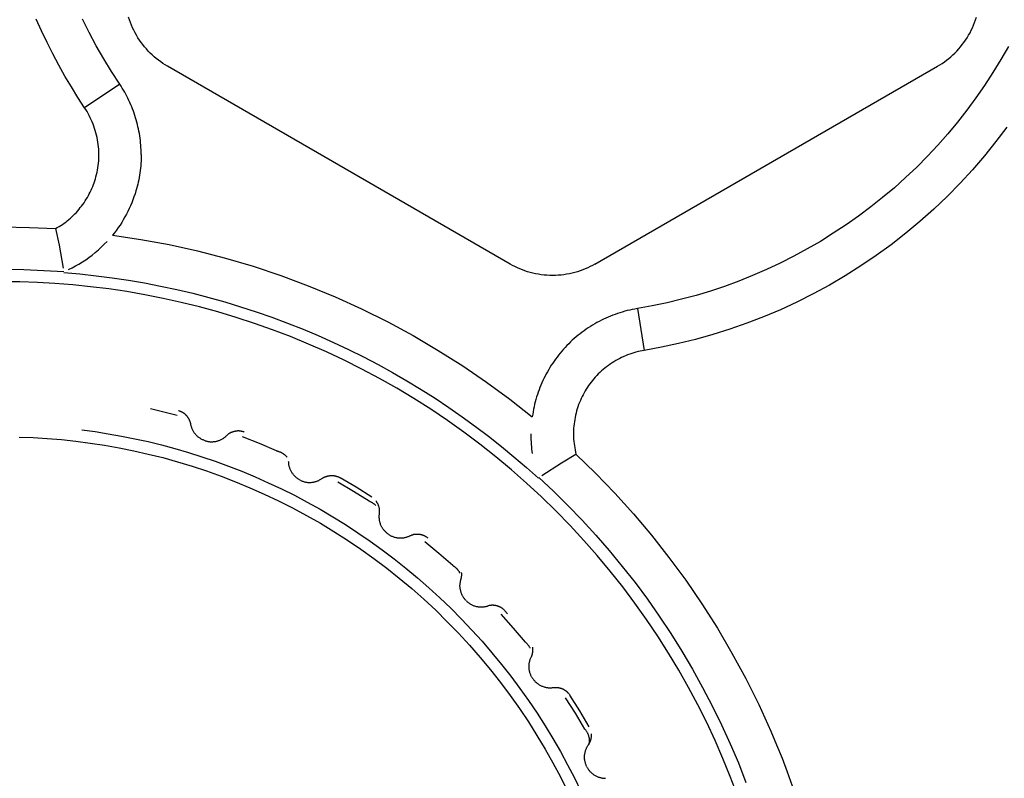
# Model space of a CAD drawing. Header units: millimetres. Extents: x 129 to 629, y 1269 to 1769.
# Tile 78 of 87: x 554 to 565, y 1419 to 1428. Entities that reach past the tile are written whole.
import ezdxf

# ---------------------------------------------------------------- set-up
doc = ezdxf.new("R2010")
doc.units = ezdxf.units.MM
doc.layers.add('ROXX_B.FLEX mini', color=7, linetype='Continuous', true_color=0x000000)

msp = doc.modelspace()

# ---------------------------------------------------------------- linework, layer by layer
at = {"layer": 'ROXX_B.FLEX mini', "color": 18, "lineweight": -3, "true_color": 0x000000}
for points in [[(554.27, 1427.125), (554.19, 1427.247), (554.113, 1427.371), (554.037, 1427.498), (553.964, 1427.628), (553.894, 1427.761), (553.826, 1427.896), (553.76, 1428.034), (553.697, 1428.174)], [(554.685, 1427.403), (554.588, 1427.553), (554.495, 1427.705), (554.408, 1427.859), (554.325, 1428.015), (554.246, 1428.174)], [(555.248, 1427.616), (555.221, 1427.632), (555.195, 1427.649), (555.169, 1427.667), (555.143, 1427.686), (555.117, 1427.706), (555.093, 1427.727), (555.068, 1427.749), (555.045, 1427.772), (555.021, 1427.795), (554.999, 1427.82), (554.978, 1427.845), (554.957, 1427.871), (554.937, 1427.898), (554.918, 1427.925), (554.9, 1427.953), (554.882, 1427.982), (554.866, 1428.011), (554.851, 1428.041), (554.837, 1428.071), (554.823, 1428.102), (554.811, 1428.133), (554.8, 1428.164), (554.79, 1428.196)], [(564.348, 1427.616), (564.375, 1427.632), (564.402, 1427.649), (564.428, 1427.667), (564.454, 1427.686), (564.479, 1427.706), (564.504, 1427.727), (564.529, 1427.749), (564.552, 1427.772), (564.575, 1427.795), (564.598, 1427.82), (564.619, 1427.845), (564.64, 1427.871), (564.66, 1427.898), (564.679, 1427.925), (564.697, 1427.953), (564.714, 1427.982), (564.731, 1428.011), (564.746, 1428.041), (564.76, 1428.071), (564.773, 1428.102), (564.785, 1428.133), (564.797, 1428.164), (564.807, 1428.196)], [(565.184, 1427.85), (565.095, 1427.694), (565.001, 1427.541), (564.903, 1427.39), (564.801, 1427.243), (564.694, 1427.098), (564.583, 1426.957), (564.468, 1426.818), (564.35, 1426.684), (564.227, 1426.553), (564.101, 1426.425), (563.97, 1426.301), (563.837, 1426.181), (563.699, 1426.065), (563.558, 1425.953), (563.414, 1425.845), (563.267, 1425.742), (563.116, 1425.642), (562.963, 1425.547), (562.807, 1425.457), (562.649, 1425.371), (562.488, 1425.29), (562.326, 1425.214), (562.163, 1425.143), (561.998, 1425.077), (561.832, 1425.015), (561.664, 1424.959), (561.495, 1424.908), (561.324, 1424.862), (561.152, 1424.821), (560.977, 1424.784), (560.801, 1424.752)], [(559.298, 1425.278), (555.248, 1427.616)], [(560.298, 1425.278), (564.348, 1427.616)], [(554.685, 1427.403), (554.27, 1427.125)], [(554.938, 1426.575), (554.938, 1426.602), (554.937, 1426.63), (554.935, 1426.657), (554.934, 1426.685), (554.931, 1426.712), (554.928, 1426.739), (554.925, 1426.766), (554.921, 1426.794), (554.917, 1426.821), (554.912, 1426.848), (554.906, 1426.875), (554.9, 1426.901), (554.894, 1426.928), (554.887, 1426.955), (554.88, 1426.981), (554.872, 1427.007), (554.864, 1427.034), (554.855, 1427.06), (554.846, 1427.085), (554.836, 1427.111), (554.826, 1427.137), (554.816, 1427.162), (554.805, 1427.187), (554.793, 1427.212), (554.781, 1427.237), (554.769, 1427.261), (554.756, 1427.285), (554.743, 1427.309), (554.729, 1427.333), (554.715, 1427.357), (554.7, 1427.38), (554.685, 1427.403)], [(554.397, 1426.285), (554.404, 1426.31), (554.411, 1426.336), (554.417, 1426.363), (554.422, 1426.389), (554.426, 1426.416), (554.43, 1426.443), (554.433, 1426.47), (554.436, 1426.498), (554.437, 1426.525), (554.438, 1426.553), (554.438, 1426.58), (554.437, 1426.608), (554.436, 1426.636), (554.434, 1426.664), (554.431, 1426.691), (554.427, 1426.719), (554.422, 1426.747), (554.417, 1426.774), (554.411, 1426.801), (554.404, 1426.828), (554.396, 1426.855), (554.388, 1426.881), (554.379, 1426.907), (554.37, 1426.933), (554.359, 1426.959), (554.348, 1426.984), (554.337, 1427.008), (554.324, 1427.033), (554.311, 1427.056), (554.298, 1427.08), (554.284, 1427.103), (554.27, 1427.125)], [(565.168, 1426.896), (565.038, 1426.725), (564.902, 1426.556), (564.76, 1426.392), (564.613, 1426.233), (564.46, 1426.077), (564.302, 1425.927), (564.138, 1425.782), (563.971, 1425.642), (563.798, 1425.507), (563.621, 1425.379), (563.441, 1425.256), (563.257, 1425.14), (563.069, 1425.03), (562.878, 1424.926), (562.685, 1424.829), (562.49, 1424.739), (562.292, 1424.655), (562.093, 1424.579), (561.893, 1424.509), (561.691, 1424.445), (561.489, 1424.389), (561.287, 1424.339), (561.085, 1424.296), (560.883, 1424.259)], [(554.938, 1426.575), (554.938, 1426.548), (554.937, 1426.52), (554.936, 1426.493), (554.935, 1426.466), (554.932, 1426.438), (554.93, 1426.411), (554.927, 1426.384), (554.923, 1426.356), (554.919, 1426.329), (554.914, 1426.302), (554.909, 1426.275), (554.903, 1426.248), (554.897, 1426.222), (554.891, 1426.195), (554.884, 1426.169), (554.876, 1426.142)], [(553.927, 1425.697), (553.947, 1425.709), (553.968, 1425.721), (553.988, 1425.734), (554.007, 1425.747), (554.027, 1425.761), (554.046, 1425.775), (554.065, 1425.79), (554.084, 1425.806), (554.102, 1425.821), (554.12, 1425.838), (554.138, 1425.855), (554.155, 1425.872), (554.172, 1425.889), (554.188, 1425.908), (554.204, 1425.926), (554.219, 1425.945), (554.234, 1425.964), (554.249, 1425.984), (554.263, 1426.004), (554.276, 1426.024), (554.289, 1426.045), (554.302, 1426.065), (554.314, 1426.087), (554.325, 1426.108), (554.336, 1426.129), (554.347, 1426.151), (554.356, 1426.173), (554.366, 1426.195), (554.374, 1426.217), (554.382, 1426.24), (554.39, 1426.262), (554.397, 1426.285)], [(554.876, 1426.142), (554.865, 1426.107), (554.853, 1426.072), (554.841, 1426.037), (554.827, 1426.003), (554.812, 1425.968), (554.797, 1425.934), (554.781, 1425.901), (554.764, 1425.868), (554.746, 1425.835), (554.727, 1425.803), (554.708, 1425.771), (554.688, 1425.74), (554.667, 1425.709), (554.645, 1425.679), (554.623, 1425.649), (554.6, 1425.62)], [(553.308, 1425.717), (553.617, 1425.712), (553.927, 1425.697)], [(553.927, 1425.697), (553.968, 1425.502), (554.018, 1425.23)], [(554.6, 1425.62), (554.935, 1425.57), (555.269, 1425.508), (555.602, 1425.434), (555.933, 1425.349), (556.262, 1425.252), (556.588, 1425.143), (556.911, 1425.023), (557.229, 1424.892), (557.543, 1424.749), (557.851, 1424.596), (558.153, 1424.433), (558.449, 1424.259), (558.738, 1424.076), (559.02, 1423.884), (559.294, 1423.682), (559.559, 1423.473)], [(554.395, 1425.414), (554.432, 1425.446), (554.467, 1425.478), (554.502, 1425.512), (554.535, 1425.547)], [(554.079, 1425.213), (554.121, 1425.234), (554.163, 1425.256), (554.203, 1425.279), (554.243, 1425.304), (554.283, 1425.33), (554.321, 1425.357), (554.359, 1425.385), (554.395, 1425.414)], [(560.298, 1425.278), (560.271, 1425.262), (560.243, 1425.248), (560.214, 1425.234), (560.185, 1425.221), (560.155, 1425.209), (560.124, 1425.198), (560.093, 1425.188), (560.062, 1425.179), (560.03, 1425.171), (559.997, 1425.164), (559.965, 1425.158), (559.932, 1425.153), (559.899, 1425.149), (559.865, 1425.146), (559.832, 1425.144), (559.798, 1425.144), (559.765, 1425.144), (559.731, 1425.146), (559.698, 1425.149), (559.665, 1425.153), (559.632, 1425.158), (559.599, 1425.164), (559.567, 1425.171), (559.535, 1425.179), (559.504, 1425.188), (559.473, 1425.198), (559.442, 1425.209), (559.412, 1425.221), (559.383, 1425.234), (559.354, 1425.248), (559.326, 1425.262), (559.298, 1425.278)], [(553.314, 1425.217), (553.552, 1425.214), (553.789, 1425.204), (554.024, 1425.189)], [(554.023, 1425.178), (554.214, 1425.162), (554.405, 1425.141), (554.596, 1425.116), (554.787, 1425.088), (554.977, 1425.055), (555.168, 1425.018), (555.358, 1424.978), (555.547, 1424.933), (555.736, 1424.884), (555.925, 1424.832), (556.112, 1424.775), (556.298, 1424.714), (556.483, 1424.65), (556.667, 1424.581), (556.85, 1424.509), (557.031, 1424.433), (557.21, 1424.353), (557.387, 1424.269), (557.563, 1424.182), (557.737, 1424.091), (557.908, 1423.996), (558.078, 1423.899), (558.245, 1423.797), (558.41, 1423.693), (558.572, 1423.585), (558.732, 1423.474), (558.889, 1423.36), (559.043, 1423.243), (559.194, 1423.124), (559.343, 1423.001), (559.489, 1422.876), (559.631, 1422.748)], [(561.981, 1419.011), (561.899, 1419.225), (561.812, 1419.438), (561.718, 1419.65), (561.62, 1419.86), (561.515, 1420.069), (561.405, 1420.275), (561.289, 1420.48), (561.168, 1420.682), (561.041, 1420.882), (560.908, 1421.079), (560.771, 1421.273), (560.628, 1421.463), (560.48, 1421.65), (560.327, 1421.834), (560.169, 1422.014), (560.006, 1422.189), (559.839, 1422.361), (559.668, 1422.528), (559.492, 1422.691), (559.312, 1422.848), (559.129, 1423.001), (558.941, 1423.149), (558.751, 1423.292), (558.557, 1423.43), (558.36, 1423.562), (558.16, 1423.689), (557.958, 1423.811), (557.754, 1423.927), (557.547, 1424.037), (557.338, 1424.141), (557.128, 1424.24), (556.916, 1424.333), (556.703, 1424.421), (556.489, 1424.502), (556.275, 1424.578), (556.059, 1424.649), (555.844, 1424.713), (555.628, 1424.772), (555.412, 1424.825), (555.197, 1424.873), (554.982, 1424.916), (554.767, 1424.953), (554.554, 1424.985), (554.341, 1425.011), (554.13, 1425.033), (553.919, 1425.049), (553.711, 1425.061), (553.504, 1425.068), (553.298, 1425.07)], [(560.801, 1424.752), (560.771, 1424.747), (560.741, 1424.741), (560.711, 1424.735), (560.682, 1424.728), (560.652, 1424.72), (560.623, 1424.712), (560.595, 1424.703), (560.566, 1424.694), (560.538, 1424.684), (560.511, 1424.674), (560.483, 1424.663), (560.456, 1424.652), (560.429, 1424.64), (560.402, 1424.627), (560.375, 1424.614), (560.349, 1424.601), (560.323, 1424.587), (560.297, 1424.572), (560.271, 1424.557), (560.246, 1424.541), (560.221, 1424.525), (560.196, 1424.508), (560.172, 1424.491), (560.148, 1424.473), (560.124, 1424.455), (560.1, 1424.437), (560.077, 1424.418), (560.055, 1424.398), (560.032, 1424.378), (560.011, 1424.358), (559.989, 1424.337), (559.968, 1424.316), (559.948, 1424.294), (559.927, 1424.272), (559.908, 1424.249), (559.889, 1424.227), (559.87, 1424.203), (559.852, 1424.18), (559.834, 1424.156), (559.817, 1424.132), (559.8, 1424.107), (559.784, 1424.082), (559.768, 1424.057), (559.753, 1424.032), (559.738, 1424.006), (559.724, 1423.98), (559.71, 1423.954), (559.697, 1423.928), (559.684, 1423.901), (559.672, 1423.874), (559.66, 1423.847), (559.649, 1423.82), (559.639, 1423.793), (559.629, 1423.765), (559.619, 1423.737), (559.61, 1423.708), (559.602, 1423.68), (559.594, 1423.651), (559.587, 1423.622), (559.58, 1423.593), (559.574, 1423.563), (559.569, 1423.533), (559.564, 1423.503), (559.559, 1423.473)], [(560.801, 1424.752), (560.883, 1424.259)], [(560.883, 1424.259), (560.858, 1424.255), (560.833, 1424.25), (560.809, 1424.244), (560.784, 1424.238), (560.759, 1424.231), (560.735, 1424.223), (560.711, 1424.215), (560.686, 1424.206), (560.662, 1424.196), (560.639, 1424.186), (560.615, 1424.175), (560.592, 1424.163), (560.569, 1424.151), (560.546, 1424.138), (560.523, 1424.125), (560.501, 1424.111), (560.479, 1424.097), (560.458, 1424.081), (560.437, 1424.066), (560.417, 1424.05), (560.397, 1424.033), (560.377, 1424.016), (560.358, 1423.998), (560.339, 1423.98), (560.321, 1423.962), (560.304, 1423.943), (560.287, 1423.924), (560.271, 1423.904), (560.255, 1423.884), (560.24, 1423.864), (560.225, 1423.843), (560.211, 1423.823), (560.197, 1423.801), (560.184, 1423.78), (560.172, 1423.758), (560.16, 1423.735), (560.148, 1423.713), (560.137, 1423.689), (560.127, 1423.666), (560.117, 1423.642), (560.107, 1423.618), (560.099, 1423.593), (560.091, 1423.569), (560.083, 1423.544), (560.077, 1423.518), (560.071, 1423.493), (560.065, 1423.467), (560.06, 1423.442), (560.056, 1423.416), (560.053, 1423.39), (560.05, 1423.364), (560.048, 1423.338), (560.047, 1423.312), (560.046, 1423.286), (560.046, 1423.26), (560.047, 1423.234), (560.048, 1423.208), (560.05, 1423.183), (560.053, 1423.157), (560.056, 1423.132), (560.06, 1423.107), (560.064, 1423.082), (560.069, 1423.057), (560.075, 1423.033)], [(555.364, 1423.488), (555.207, 1423.529), (555.048, 1423.566)], [(555.524, 1423.386), (555.523, 1423.393), (555.521, 1423.399), (555.52, 1423.406), (555.518, 1423.413), (555.517, 1423.416), (555.515, 1423.419), (555.514, 1423.422), (555.513, 1423.426), (555.512, 1423.429), (555.51, 1423.432), (555.509, 1423.435), (555.507, 1423.439), (555.506, 1423.442), (555.504, 1423.445), (555.502, 1423.448), (555.501, 1423.451), (555.499, 1423.455), (555.497, 1423.458), (555.495, 1423.461), (555.493, 1423.464), (555.491, 1423.467), (555.489, 1423.47), (555.487, 1423.473), (555.484, 1423.475), (555.482, 1423.478), (555.48, 1423.481), (555.477, 1423.484), (555.475, 1423.487), (555.472, 1423.489), (555.47, 1423.492), (555.467, 1423.494), (555.465, 1423.497), (555.462, 1423.499), (555.459, 1423.502), (555.457, 1423.504), (555.454, 1423.507), (555.451, 1423.509), (555.448, 1423.511), (555.445, 1423.513), (555.442, 1423.515), (555.439, 1423.517), (555.436, 1423.519), (555.433, 1423.521), (555.43, 1423.523), (555.427, 1423.525), (555.424, 1423.527), (555.421, 1423.528), (555.418, 1423.53), (555.415, 1423.532), (555.411, 1423.533), (555.408, 1423.535), (555.405, 1423.536), (555.399, 1423.538), (555.392, 1423.541), (555.386, 1423.543), (555.379, 1423.545)], [(554.238, 1423.32), (554.393, 1423.299), (554.549, 1423.274), (554.706, 1423.246), (554.863, 1423.215), (555.021, 1423.18), (555.179, 1423.141), (555.337, 1423.099), (555.496, 1423.052), (555.654, 1423.002), (555.812, 1422.949), (555.969, 1422.891), (556.126, 1422.83), (556.283, 1422.764), (556.439, 1422.695), (556.594, 1422.622), (556.748, 1422.546), (556.901, 1422.465), (557.052, 1422.381), (557.203, 1422.292), (557.351, 1422.2), (557.498, 1422.104), (557.643, 1422.005), (557.787, 1421.902), (557.928, 1421.795), (558.066, 1421.685), (558.203, 1421.571), (558.337, 1421.454), (558.468, 1421.334), (558.597, 1421.211), (558.723, 1421.084), (558.846, 1420.954), (558.965, 1420.822), (559.082, 1420.686), (559.195, 1420.548), (559.305, 1420.408), (559.412, 1420.265), (559.515, 1420.12), (559.615, 1419.972), (559.71, 1419.823), (559.802, 1419.671), (559.891, 1419.518), (559.975, 1419.363), (560.056, 1419.207), (560.133, 1419.049)], [(555.693, 1423.191), (555.686, 1423.193), (555.678, 1423.196), (555.67, 1423.2), (555.663, 1423.203), (555.655, 1423.207), (555.648, 1423.211), (555.641, 1423.215), (555.633, 1423.22), (555.626, 1423.224), (555.619, 1423.229), (555.613, 1423.235), (555.606, 1423.24), (555.6, 1423.246), (555.593, 1423.252), (555.587, 1423.258), (555.582, 1423.265), (555.576, 1423.272), (555.571, 1423.278), (555.566, 1423.285), (555.561, 1423.293), (555.556, 1423.3), (555.552, 1423.307), (555.548, 1423.315), (555.544, 1423.323), (555.541, 1423.33), (555.537, 1423.338), (555.535, 1423.346), (555.532, 1423.354), (555.53, 1423.362), (555.527, 1423.37), (555.526, 1423.378), (555.524, 1423.386)], [(556.155, 1423.293), (556.149, 1423.295), (556.143, 1423.297), (556.136, 1423.299), (556.129, 1423.301), (556.126, 1423.301), (556.122, 1423.302), (556.119, 1423.303), (556.116, 1423.303), (556.112, 1423.304), (556.109, 1423.304), (556.105, 1423.305), (556.101, 1423.305), (556.098, 1423.305), (556.094, 1423.306), (556.091, 1423.306), (556.087, 1423.306), (556.083, 1423.306), (556.08, 1423.306), (556.076, 1423.306), (556.073, 1423.305), (556.069, 1423.305), (556.065, 1423.305), (556.062, 1423.305), (556.058, 1423.304), (556.055, 1423.304), (556.051, 1423.303), (556.047, 1423.302), (556.044, 1423.302), (556.04, 1423.301), (556.037, 1423.3), (556.033, 1423.299), (556.03, 1423.298), (556.026, 1423.297), (556.023, 1423.296), (556.019, 1423.295), (556.016, 1423.294), (556.012, 1423.292), (556.009, 1423.291), (556.006, 1423.29), (556.002, 1423.288), (555.999, 1423.287), (555.996, 1423.285), (555.993, 1423.284), (555.989, 1423.282), (555.986, 1423.28), (555.983, 1423.279), (555.98, 1423.277), (555.977, 1423.275), (555.974, 1423.273), (555.971, 1423.271), (555.968, 1423.269), (555.966, 1423.267), (555.96, 1423.263), (555.955, 1423.258), (555.95, 1423.254), (555.945, 1423.249)], [(553.496, 1423.235), (553.662, 1423.228), (553.829, 1423.218), (553.997, 1423.204), (554.166, 1423.186), (554.336, 1423.164), (554.506, 1423.138), (554.678, 1423.108), (554.85, 1423.073), (555.022, 1423.034), (555.194, 1422.991), (555.367, 1422.943), (555.539, 1422.891), (555.711, 1422.834), (555.882, 1422.773), (556.053, 1422.707), (556.223, 1422.636), (556.392, 1422.561), (556.56, 1422.482), (556.726, 1422.398), (556.891, 1422.309), (557.055, 1422.216), (557.216, 1422.118), (557.375, 1422.016), (557.532, 1421.91), (557.687, 1421.8), (557.839, 1421.685), (557.988, 1421.566), (558.135, 1421.444), (558.278, 1421.317), (558.418, 1421.187), (558.555, 1421.053), (558.688, 1420.916), (558.818, 1420.775), (558.944, 1420.631), (559.066, 1420.484), (559.184, 1420.334), (559.298, 1420.182), (559.408, 1420.026), (559.513, 1419.869), (559.614, 1419.709), (559.711, 1419.547), (559.803, 1419.384), (559.891, 1419.218), (559.975, 1419.051)], [(555.693, 1423.191), (555.701, 1423.188), (555.709, 1423.186), (555.717, 1423.184), (555.725, 1423.183), (555.733, 1423.181), (555.742, 1423.18), (555.75, 1423.179), (555.759, 1423.179), (555.767, 1423.179), (555.776, 1423.179), (555.784, 1423.179), (555.793, 1423.18), (555.801, 1423.181), (555.81, 1423.182), (555.819, 1423.183), (555.827, 1423.185), (555.836, 1423.187), (555.844, 1423.19), (555.852, 1423.192), (555.86, 1423.195), (555.868, 1423.198), (555.876, 1423.202), (555.884, 1423.206), (555.891, 1423.21), (555.899, 1423.214), (555.906, 1423.218), (555.913, 1423.223), (555.92, 1423.228), (555.926, 1423.233), (555.933, 1423.238), (555.939, 1423.244), (555.945, 1423.249)], [(556.538, 1423.071), (556.337, 1423.157), (556.135, 1423.238)], [(559.562, 1423.04), (559.555, 1423.091), (559.552, 1423.118), (559.55, 1423.146), (559.548, 1423.176), (559.547, 1423.207), (559.546, 1423.239), (559.545, 1423.273)], [(556.538, 1423.071), (556.543, 1423.07), (556.548, 1423.069), (556.552, 1423.067), (556.557, 1423.066), (556.562, 1423.065), (556.566, 1423.063), (556.571, 1423.061), (556.575, 1423.06), (556.58, 1423.058), (556.584, 1423.056), (556.589, 1423.054), (556.593, 1423.052), (556.597, 1423.05), (556.601, 1423.047), (556.606, 1423.045), (556.61, 1423.043), (556.613, 1423.04), (556.617, 1423.037), (556.621, 1423.035), (556.625, 1423.032), (556.628, 1423.029), (556.632, 1423.027), (556.635, 1423.024), (556.639, 1423.021), (556.642, 1423.018), (556.645, 1423.015), (556.648, 1423.012), (556.651, 1423.009), (556.654, 1423.005), (556.656, 1423.002), (556.659, 1422.999), (556.661, 1422.996)], [(556.817, 1422.725), (556.81, 1422.729), (556.803, 1422.733), (556.796, 1422.738), (556.789, 1422.742), (556.782, 1422.747), (556.775, 1422.752), (556.769, 1422.758), (556.762, 1422.763), (556.756, 1422.769), (556.75, 1422.775), (556.744, 1422.781), (556.738, 1422.788), (556.733, 1422.795), (556.728, 1422.802), (556.723, 1422.809), (556.718, 1422.816), (556.714, 1422.823), (556.709, 1422.831), (556.706, 1422.839), (556.702, 1422.847), (556.698, 1422.855), (556.695, 1422.863), (556.693, 1422.871), (556.69, 1422.879), (556.688, 1422.887), (556.686, 1422.895), (556.684, 1422.904), (556.683, 1422.912), (556.682, 1422.92), (556.681, 1422.928), (556.681, 1422.936), (556.68, 1422.945)], [(559.671, 1422.779), (559.904, 1422.929), (560.075, 1423.033)], [(560.075, 1423.033), (560.307, 1422.807), (560.534, 1422.573), (560.754, 1422.329), (560.968, 1422.075), (561.174, 1421.813), (561.373, 1421.543), (561.564, 1421.264), (561.746, 1420.977), (561.918, 1420.682), (562.082, 1420.381), (562.235, 1420.073), (562.378, 1419.759), (562.445, 1419.599), (562.51, 1419.439), (562.572, 1419.277), (562.631, 1419.114)], [(556.817, 1422.725), (556.824, 1422.722), (556.832, 1422.719), (556.839, 1422.715), (556.847, 1422.713), (556.855, 1422.71), (556.863, 1422.707), (556.871, 1422.705), (556.879, 1422.703), (556.888, 1422.702), (556.896, 1422.701), (556.905, 1422.699), (556.913, 1422.699), (556.922, 1422.698), (556.931, 1422.698), (556.939, 1422.698), (556.948, 1422.699), (556.957, 1422.7), (556.965, 1422.701), (556.974, 1422.702), (556.982, 1422.704), (556.991, 1422.706), (556.999, 1422.708), (557.007, 1422.71), (557.015, 1422.713), (557.023, 1422.716), (557.031, 1422.719), (557.039, 1422.723), (557.046, 1422.727), (557.054, 1422.731), (557.061, 1422.735), (557.068, 1422.739), (557.074, 1422.744)], [(557.074, 1422.744), (557.08, 1422.748), (557.086, 1422.751), (557.092, 1422.755), (557.098, 1422.758), (557.101, 1422.76), (557.104, 1422.761), (557.107, 1422.763), (557.11, 1422.764), (557.114, 1422.765), (557.117, 1422.767), (557.12, 1422.768), (557.124, 1422.769), (557.127, 1422.77), (557.13, 1422.771), (557.134, 1422.772), (557.137, 1422.773), (557.141, 1422.774), (557.144, 1422.775), (557.148, 1422.776), (557.151, 1422.777), (557.155, 1422.777), (557.159, 1422.778), (557.162, 1422.778), (557.166, 1422.779), (557.169, 1422.779), (557.173, 1422.78), (557.177, 1422.78), (557.18, 1422.78), (557.184, 1422.78), (557.188, 1422.78), (557.191, 1422.78), (557.195, 1422.78), (557.199, 1422.78), (557.202, 1422.78), (557.206, 1422.78), (557.209, 1422.779), (557.213, 1422.779), (557.217, 1422.778), (557.22, 1422.778), (557.224, 1422.777), (557.227, 1422.777), (557.231, 1422.776), (557.234, 1422.775), (557.238, 1422.774), (557.241, 1422.773), (557.245, 1422.773), (557.248, 1422.772), (557.251, 1422.77), (557.255, 1422.769), (557.258, 1422.768), (557.261, 1422.767), (557.265, 1422.766), (557.271, 1422.763), (557.277, 1422.76), (557.283, 1422.757), (557.289, 1422.754)], [(557.632, 1422.475), (557.448, 1422.591), (557.26, 1422.703)], [(557.664, 1422.524), (557.478, 1422.641), (557.289, 1422.754)], [(559.638, 1422.756), (559.811, 1422.594), (559.981, 1422.426), (560.147, 1422.254), (560.31, 1422.076), (560.469, 1421.893), (560.623, 1421.706), (560.773, 1421.514), (560.919, 1421.318), (561.06, 1421.118), (561.195, 1420.913), (561.326, 1420.704), (561.451, 1420.492), (561.571, 1420.276), (561.686, 1420.057), (561.794, 1419.835), (561.897, 1419.61), (561.994, 1419.383), (562.084, 1419.153)], [(557.711, 1422.424), (557.707, 1422.428), (557.703, 1422.432), (557.698, 1422.436), (557.694, 1422.44), (557.689, 1422.443), (557.685, 1422.447), (557.68, 1422.45), (557.675, 1422.453), (557.67, 1422.457), (557.665, 1422.46), (557.66, 1422.462), (557.654, 1422.465), (557.649, 1422.468), (557.644, 1422.47), (557.638, 1422.473), (557.632, 1422.475)], [(557.753, 1422.328), (557.754, 1422.333), (557.754, 1422.337), (557.755, 1422.342), (557.755, 1422.347), (557.755, 1422.352), (557.755, 1422.357), (557.755, 1422.362), (557.755, 1422.367), (557.755, 1422.372), (557.754, 1422.377), (557.754, 1422.382), (557.753, 1422.387), (557.752, 1422.392), (557.751, 1422.397), (557.75, 1422.402), (557.749, 1422.407), (557.747, 1422.412), (557.746, 1422.417), (557.744, 1422.421), (557.743, 1422.426), (557.741, 1422.431), (557.739, 1422.436), (557.737, 1422.441), (557.734, 1422.445), (557.732, 1422.45), (557.729, 1422.454), (557.727, 1422.459), (557.724, 1422.463), (557.721, 1422.467), (557.719, 1422.472), (557.716, 1422.476), (557.712, 1422.48)], [(557.854, 1422.09), (557.847, 1422.095), (557.841, 1422.1), (557.835, 1422.105), (557.829, 1422.111), (557.823, 1422.117), (557.817, 1422.123), (557.811, 1422.129), (557.806, 1422.136), (557.8, 1422.143), (557.795, 1422.15), (557.791, 1422.157), (557.786, 1422.164), (557.782, 1422.171), (557.778, 1422.179), (557.774, 1422.187), (557.77, 1422.195), (557.767, 1422.203), (557.764, 1422.211), (557.762, 1422.219), (557.759, 1422.228), (557.757, 1422.236), (557.755, 1422.245), (557.754, 1422.253), (557.753, 1422.261), (557.752, 1422.27), (557.751, 1422.278), (557.751, 1422.287), (557.751, 1422.295), (557.751, 1422.303), (557.751, 1422.312), (557.752, 1422.32), (557.753, 1422.328)], [(557.854, 1422.09), (557.86, 1422.085), (557.867, 1422.081), (557.874, 1422.077), (557.881, 1422.073), (557.889, 1422.069), (557.896, 1422.065), (557.904, 1422.062), (557.912, 1422.058), (557.92, 1422.056), (557.928, 1422.053), (557.937, 1422.051), (557.945, 1422.049), (557.953, 1422.047), (557.962, 1422.045), (557.971, 1422.044), (557.979, 1422.043), (557.988, 1422.043), (557.997, 1422.042), (558.005, 1422.042), (558.014, 1422.043), (558.023, 1422.043), (558.031, 1422.044), (558.04, 1422.045), (558.048, 1422.047), (558.056, 1422.049), (558.065, 1422.051), (558.073, 1422.053), (558.081, 1422.055), (558.088, 1422.058), (558.096, 1422.061), (558.104, 1422.064), (558.111, 1422.068)], [(558.111, 1422.068), (558.117, 1422.071), (558.123, 1422.073), (558.13, 1422.076), (558.136, 1422.078), (558.14, 1422.079), (558.143, 1422.08), (558.146, 1422.081), (558.15, 1422.082), (558.153, 1422.083), (558.157, 1422.084), (558.16, 1422.085), (558.164, 1422.085), (558.167, 1422.086), (558.171, 1422.086), (558.174, 1422.087), (558.178, 1422.087), (558.181, 1422.088), (558.185, 1422.088), (558.189, 1422.088), (558.192, 1422.088), (558.196, 1422.088), (558.2, 1422.088), (558.203, 1422.088), (558.207, 1422.088), (558.21, 1422.088), (558.214, 1422.088), (558.218, 1422.088), (558.221, 1422.087), (558.225, 1422.087), (558.229, 1422.086), (558.232, 1422.086), (558.236, 1422.085), (558.239, 1422.084), (558.243, 1422.084), (558.246, 1422.083), (558.25, 1422.082), (558.253, 1422.081), (558.257, 1422.08), (558.26, 1422.079), (558.264, 1422.078), (558.267, 1422.076), (558.271, 1422.075), (558.274, 1422.074), (558.277, 1422.072), (558.28, 1422.071), (558.284, 1422.07), (558.287, 1422.068), (558.29, 1422.066), (558.293, 1422.065), (558.296, 1422.063), (558.299, 1422.061), (558.302, 1422.06), (558.308, 1422.056), (558.314, 1422.052), (558.319, 1422.048), (558.325, 1422.044)], [(558.62, 1421.715), (558.456, 1421.859), (558.288, 1421.998)], [(558.704, 1421.628), (558.703, 1421.631), (558.701, 1421.635), (558.699, 1421.638), (558.698, 1421.641), (558.696, 1421.644), (558.694, 1421.647), (558.691, 1421.65), (558.689, 1421.653), (558.687, 1421.656), (558.685, 1421.659), (558.683, 1421.662), (558.68, 1421.665), (558.678, 1421.668), (558.675, 1421.671), (558.672, 1421.674), (558.67, 1421.676), (558.667, 1421.679), (558.664, 1421.682), (558.662, 1421.685), (558.659, 1421.687), (558.656, 1421.69), (558.653, 1421.692), (558.65, 1421.695), (558.647, 1421.697), (558.643, 1421.7), (558.64, 1421.702), (558.637, 1421.704), (558.634, 1421.706), (558.63, 1421.709), (558.627, 1421.711), (558.624, 1421.713), (558.62, 1421.715)], [(558.778, 1421.3), (558.773, 1421.306), (558.767, 1421.312), (558.762, 1421.318), (558.757, 1421.325), (558.752, 1421.332), (558.747, 1421.339), (558.743, 1421.346), (558.738, 1421.353), (558.734, 1421.36), (558.73, 1421.368), (558.727, 1421.376), (558.723, 1421.384), (558.72, 1421.392), (558.717, 1421.4), (558.715, 1421.408), (558.713, 1421.417), (558.711, 1421.425), (558.709, 1421.434), (558.708, 1421.442), (558.707, 1421.451), (558.706, 1421.46), (558.705, 1421.468), (558.705, 1421.477), (558.705, 1421.485), (558.706, 1421.494), (558.707, 1421.502), (558.708, 1421.511), (558.709, 1421.519), (558.71, 1421.527), (558.712, 1421.535), (558.714, 1421.543), (558.716, 1421.551)], [(558.716, 1421.551), (558.718, 1421.556), (558.719, 1421.561), (558.72, 1421.566), (558.721, 1421.571), (558.722, 1421.576), (558.723, 1421.581), (558.724, 1421.586), (558.724, 1421.592), (558.725, 1421.597), (558.725, 1421.602), (558.725, 1421.608), (558.725, 1421.613), (558.725, 1421.618), (558.725, 1421.624), (558.724, 1421.629), (558.724, 1421.635)], [(558.778, 1421.3), (558.784, 1421.295), (558.79, 1421.289), (558.797, 1421.284), (558.803, 1421.279), (558.81, 1421.274), (558.817, 1421.269), (558.824, 1421.264), (558.831, 1421.26), (558.839, 1421.256), (558.846, 1421.252), (558.854, 1421.248), (558.862, 1421.245), (558.87, 1421.242), (558.878, 1421.239), (558.887, 1421.237), (558.895, 1421.234), (558.904, 1421.232), (558.912, 1421.231), (558.921, 1421.229), (558.929, 1421.228), (558.938, 1421.228), (558.946, 1421.227), (558.955, 1421.227), (558.964, 1421.227), (558.972, 1421.228), (558.98, 1421.228), (558.989, 1421.229), (558.997, 1421.231), (559.005, 1421.232), (559.013, 1421.234), (559.021, 1421.236), (559.029, 1421.238)], [(559.236, 1421.181), (559.232, 1421.186), (559.227, 1421.191), (559.222, 1421.196), (559.217, 1421.2), (559.214, 1421.202), (559.211, 1421.204), (559.209, 1421.207), (559.206, 1421.209), (559.203, 1421.211), (559.2, 1421.213), (559.197, 1421.215), (559.194, 1421.217), (559.191, 1421.219), (559.188, 1421.22), (559.185, 1421.222), (559.182, 1421.224), (559.178, 1421.225), (559.175, 1421.227), (559.172, 1421.229), (559.169, 1421.23), (559.165, 1421.232), (559.162, 1421.233), (559.158, 1421.234), (559.155, 1421.235), (559.152, 1421.237), (559.148, 1421.238), (559.145, 1421.239), (559.141, 1421.24), (559.138, 1421.241), (559.134, 1421.242), (559.13, 1421.242), (559.127, 1421.243), (559.123, 1421.244), (559.12, 1421.244), (559.116, 1421.245), (559.113, 1421.246), (559.109, 1421.246), (559.105, 1421.246), (559.102, 1421.247), (559.098, 1421.247), (559.095, 1421.247), (559.091, 1421.247), (559.087, 1421.247), (559.084, 1421.247), (559.08, 1421.247), (559.077, 1421.247), (559.073, 1421.246), (559.07, 1421.246), (559.066, 1421.246), (559.063, 1421.245), (559.059, 1421.245), (559.056, 1421.244), (559.049, 1421.243), (559.042, 1421.242), (559.036, 1421.24), (559.029, 1421.238)], [(559.267, 1421.147), (559.236, 1421.181)], [(559.477, 1420.81), (559.337, 1420.978), (559.193, 1421.142)], [(559.535, 1420.738), (559.533, 1420.743), (559.53, 1420.748), (559.527, 1420.753), (559.524, 1420.758), (559.521, 1420.763), (559.517, 1420.767), (559.514, 1420.772), (559.51, 1420.777), (559.506, 1420.781), (559.503, 1420.786), (559.499, 1420.79), (559.494, 1420.794), (559.49, 1420.798), (559.486, 1420.802), (559.481, 1420.806), (559.477, 1420.81)], [(559.546, 1420.633), (559.548, 1420.636), (559.549, 1420.639), (559.551, 1420.642), (559.552, 1420.646), (559.553, 1420.649), (559.555, 1420.653), (559.556, 1420.656), (559.557, 1420.66), (559.558, 1420.663), (559.559, 1420.667), (559.56, 1420.67), (559.561, 1420.674), (559.562, 1420.678), (559.563, 1420.682), (559.563, 1420.685), (559.564, 1420.689), (559.565, 1420.693), (559.565, 1420.697), (559.566, 1420.7), (559.566, 1420.704), (559.566, 1420.708), (559.566, 1420.712), (559.567, 1420.716), (559.567, 1420.72), (559.567, 1420.724), (559.567, 1420.727), (559.566, 1420.731), (559.566, 1420.735), (559.566, 1420.739), (559.565, 1420.743), (559.565, 1420.747), (559.564, 1420.751)], [(559.568, 1420.375), (559.564, 1420.382), (559.559, 1420.389), (559.555, 1420.396), (559.551, 1420.403), (559.547, 1420.411), (559.543, 1420.418), (559.54, 1420.426), (559.537, 1420.434), (559.534, 1420.442), (559.531, 1420.45), (559.529, 1420.458), (559.527, 1420.467), (559.525, 1420.475), (559.524, 1420.484), (559.522, 1420.492), (559.521, 1420.501), (559.521, 1420.51), (559.521, 1420.518), (559.521, 1420.527), (559.521, 1420.536), (559.521, 1420.544), (559.522, 1420.553), (559.524, 1420.561), (559.525, 1420.57), (559.527, 1420.578), (559.529, 1420.586), (559.531, 1420.594), (559.534, 1420.602), (559.536, 1420.61), (559.539, 1420.618), (559.543, 1420.625), (559.546, 1420.633)], [(559.568, 1420.375), (559.573, 1420.369), (559.578, 1420.363), (559.584, 1420.356), (559.589, 1420.35), (559.595, 1420.344), (559.601, 1420.339), (559.607, 1420.333), (559.614, 1420.327), (559.621, 1420.322), (559.628, 1420.317), (559.635, 1420.312), (559.642, 1420.308), (559.65, 1420.304), (559.657, 1420.299), (559.665, 1420.296), (559.673, 1420.292), (559.681, 1420.289), (559.689, 1420.286), (559.698, 1420.283), (559.706, 1420.281), (559.714, 1420.279), (559.723, 1420.277), (559.731, 1420.276), (559.74, 1420.274), (559.748, 1420.273), (559.757, 1420.273), (559.765, 1420.272), (559.773, 1420.272), (559.782, 1420.273), (559.79, 1420.273), (559.798, 1420.274), (559.806, 1420.275)], [(559.806, 1420.275), (559.813, 1420.276), (559.82, 1420.276), (559.826, 1420.277), (559.833, 1420.277), (559.837, 1420.277), (559.84, 1420.277), (559.844, 1420.277), (559.847, 1420.277), (559.851, 1420.276), (559.854, 1420.276), (559.858, 1420.276), (559.862, 1420.275), (559.865, 1420.275), (559.869, 1420.274), (559.872, 1420.273), (559.876, 1420.273), (559.879, 1420.272), (559.883, 1420.271), (559.886, 1420.27), (559.89, 1420.269), (559.893, 1420.268), (559.897, 1420.267), (559.9, 1420.266), (559.903, 1420.265), (559.907, 1420.263), (559.91, 1420.262), (559.914, 1420.261), (559.917, 1420.259), (559.92, 1420.258), (559.924, 1420.256), (559.927, 1420.254), (559.93, 1420.253), (559.933, 1420.251), (559.936, 1420.249), (559.939, 1420.247), (559.943, 1420.245), (559.946, 1420.243), (559.949, 1420.241), (559.952, 1420.239), (559.954, 1420.237), (559.957, 1420.235), (559.96, 1420.233), (559.963, 1420.23), (559.966, 1420.228), (559.968, 1420.226), (559.971, 1420.223), (559.973, 1420.221), (559.976, 1420.218), (559.978, 1420.216), (559.981, 1420.213), (559.983, 1420.211), (559.986, 1420.208), (559.99, 1420.203), (559.994, 1420.197), (559.998, 1420.192), (560.002, 1420.186)], [(560.181, 1419.782), (560.07, 1419.97), (559.953, 1420.154)], [(560.232, 1419.811), (560.12, 1420), (560.002, 1420.186)], [(560.222, 1419.596), (560.223, 1419.597), (560.223, 1419.598), (560.224, 1419.599), (560.225, 1419.6), (560.225, 1419.601), (560.226, 1419.602), (560.227, 1419.604), (560.227, 1419.605), (560.228, 1419.607), (560.229, 1419.609), (560.23, 1419.612), (560.231, 1419.614), (560.232, 1419.617), (560.233, 1419.619), (560.234, 1419.622), (560.234, 1419.624), (560.235, 1419.627), (560.235, 1419.63), (560.236, 1419.633), (560.236, 1419.635), (560.236, 1419.638), (560.236, 1419.641), (560.237, 1419.644), (560.237, 1419.647), (560.237, 1419.65), (560.237, 1419.653), (560.237, 1419.656), (560.236, 1419.659), (560.236, 1419.662), (560.236, 1419.665), (560.235, 1419.668), (560.235, 1419.671), (560.235, 1419.675), (560.234, 1419.678), (560.233, 1419.681), (560.233, 1419.684), (560.231, 1419.69), (560.229, 1419.697), (560.227, 1419.703), (560.225, 1419.71), (560.223, 1419.716), (560.22, 1419.722), (560.217, 1419.729), (560.214, 1419.735), (560.211, 1419.741), (560.207, 1419.747), (560.203, 1419.753), (560.199, 1419.759), (560.195, 1419.765), (560.191, 1419.771), (560.188, 1419.774), (560.186, 1419.776), (560.184, 1419.779), (560.181, 1419.782)], [(560.222, 1419.596), (560.224, 1419.599), (560.227, 1419.603), (560.229, 1419.606), (560.231, 1419.61), (560.233, 1419.613), (560.235, 1419.617), (560.237, 1419.621), (560.239, 1419.625), (560.241, 1419.628), (560.242, 1419.632), (560.244, 1419.636), (560.246, 1419.64), (560.247, 1419.644), (560.248, 1419.648), (560.25, 1419.652), (560.251, 1419.657), (560.252, 1419.661), (560.253, 1419.665), (560.254, 1419.669), (560.255, 1419.674), (560.256, 1419.678), (560.256, 1419.682), (560.257, 1419.687), (560.257, 1419.691), (560.258, 1419.695), (560.258, 1419.7), (560.258, 1419.704), (560.259, 1419.708), (560.259, 1419.713), (560.258, 1419.717), (560.258, 1419.722), (560.258, 1419.726)], [(560.204, 1419.339), (560.2, 1419.346), (560.197, 1419.353), (560.194, 1419.361), (560.191, 1419.369), (560.188, 1419.377), (560.186, 1419.385), (560.184, 1419.393), (560.182, 1419.401), (560.18, 1419.41), (560.179, 1419.418), (560.178, 1419.427), (560.177, 1419.435), (560.177, 1419.444), (560.176, 1419.452), (560.177, 1419.461), (560.177, 1419.47), (560.178, 1419.479), (560.179, 1419.487), (560.18, 1419.496), (560.182, 1419.504), (560.184, 1419.513), (560.186, 1419.521), (560.189, 1419.529), (560.191, 1419.537), (560.194, 1419.545), (560.198, 1419.553), (560.201, 1419.561), (560.205, 1419.568), (560.209, 1419.575), (560.213, 1419.582), (560.217, 1419.589), (560.222, 1419.596)], [(560.204, 1419.339), (560.207, 1419.331), (560.212, 1419.324), (560.216, 1419.317), (560.22, 1419.31), (560.225, 1419.304), (560.23, 1419.297), (560.236, 1419.29), (560.241, 1419.284), (560.247, 1419.278), (560.253, 1419.272), (560.26, 1419.266), (560.266, 1419.26), (560.273, 1419.255), (560.28, 1419.25), (560.287, 1419.245), (560.294, 1419.24), (560.302, 1419.235), (560.309, 1419.231), (560.317, 1419.227), (560.325, 1419.224), (560.333, 1419.22), (560.341, 1419.217), (560.349, 1419.214), (560.357, 1419.212), (560.365, 1419.21), (560.374, 1419.208), (560.382, 1419.206), (560.39, 1419.205), (560.398, 1419.204), (560.407, 1419.203), (560.415, 1419.202), (560.423, 1419.202)]]:
    msp.add_lwpolyline(points, dxfattribs=at)

doc.saveas('drawing.dxf')
